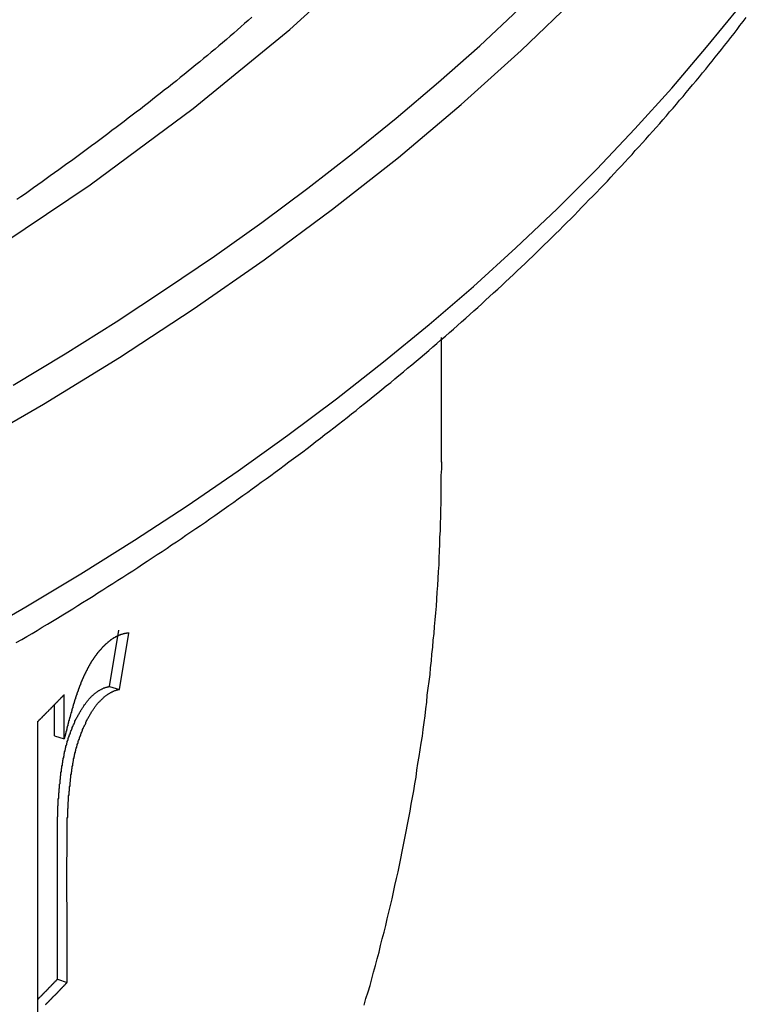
# Paper-space layout 'Layout1' of a CAD drawing. Extents: x -201 to 291, y 10 to 347.
# Tile 82 of 90: x 232.74 to 235.45, y 129.14 to 132.81. Entities that reach past the tile are written whole.
import ezdxf

# ---------------------------------------------------------------- set-up
doc = ezdxf.new("R2010")
doc.units = 0
doc.layers.add('DEFAULT', color=7, linetype='CONTINUOUS')
doc.layers.add('FTP-20T-40T', color=7, linetype='CONTINUOUS')

# ---------------------------------------------------------------- blocks, each defined once
blk = doc.blocks.new('SE6')
at = {"layer": 'FTP-20T-40T', "color": 7, "linetype": 'CONTINUOUS'}
for p, q in [((259.1806, 78.6755), (259.1806, 78.9514)), ((258.4442, 78.1782), (258.4652, 78.3029)), ((258.4665, 78.1717), (258.4876, 78.2965)), ((258.4442, 78.1782), (258.4665, 78.1717)), ((258.3443, 78.0619), (258.3443, 78.16)), ((258.3224, 78.0689), (258.3224, 78.1375)), ((258.2853, 78.1001), (258.2853, 77.4552)), ((258.3224, 78.0689), (258.3443, 78.0619)), ((258.3291, 77.5291), (258.351, 77.5221))]:
    blk.add_line(p, q, dxfattribs=at)
for points in [[(252.184, 77.6993, 0), (252.556, 77.6941, 0), (252.927, 77.6993, 0), (253.297, 77.7151, 0), (253.665, 77.7413, 0), (254.031, 77.778, 0), (254.393, 77.8249, 0), (254.751, 77.8821, 0), (255.104, 77.9493, 0), (255.45, 78.0264, 0), (255.789, 78.1133, 0), (256.121, 78.2097, 0), (256.444, 78.3153, 0), (256.757, 78.43, 0), (257.061, 78.5534, 0), (257.354, 78.6852, 0), (257.635, 78.8252, 0), (257.904, 78.973, 0), (258.16, 79.1282, 0), (258.402, 79.2905, 0), (258.63, 79.4595, 0), (258.844, 79.6347, 0), (259.043, 79.8158, 0)], [(255.897, 77.8234, 0), (256.12, 77.8848, 0), (256.339, 77.9501, 0), (256.554, 78.0193, 0), (256.766, 78.0923, 0), (256.973, 78.1691, 0), (257.176, 78.2495, 0), (257.375, 78.3334, 0), (257.57, 78.4209, 0), (257.759, 78.5118, 0), (257.944, 78.606, 0), (258.124, 78.7034, 0), (258.298, 78.804, 0), (258.467, 78.9076, 0), (258.63, 79.0142, 0), (258.787, 79.1237, 0), (258.939, 79.2359, 0), (259.085, 79.3507, 0), (259.224, 79.4681, 0), (259.357, 79.5879, 0), (259.483, 79.71, 0)], [(258.231, 78.8464, 0), (258.346, 78.9158, 0), (258.459, 78.9865, 0), (258.569, 79.0586, 0), (258.677, 79.132, 0), (258.782, 79.2067, 0), (258.884, 79.2826, 0), (258.983, 79.3597, 0), (259.08, 79.4381, 0), (259.174, 79.5175, 0), (259.265, 79.5981, 0), (259.352, 79.6798, 0)], [(258.135, 78.2831, 0), (258.259, 78.3546, 0), (258.381, 78.4278, 0), (258.5, 78.5025, 0), (258.617, 78.5787, 0), (258.73, 78.6563, 0), (258.84, 78.7354, 0), (258.948, 78.8158, 0), (259.052, 78.8976, 0), (259.153, 78.9807, 0), (259.251, 79.065, 0), (259.345, 79.1506, 0), (259.437, 79.2373, 0), (259.525, 79.3252, 0), (259.609, 79.4142, 0), (259.691, 79.5042, 0), (259.768, 79.5953, 0), (259.843, 79.6873, 0)], [(258.285, 78.1001, 0), (258.286, 78.1005, 0), (258.286, 78.101, 0), (258.287, 78.1015, 0), (258.287, 78.1019, 0), (258.288, 78.1024, 0), (258.288, 78.1029, 0), (258.289, 78.1033, 0), (258.289, 78.1038, 0), (258.289, 78.1043, 0), (258.29, 78.1047, 0), (258.29, 78.1052, 0), (258.291, 78.1057, 0), (258.291, 78.1061, 0), (258.292, 78.1066, 0), (258.292, 78.1071, 0), (258.293, 78.1075, 0), (258.293, 78.108, 0), (258.294, 78.1085, 0), (258.294, 78.1089, 0), (258.295, 78.1094, 0), (258.295, 78.1099, 0), (258.296, 78.1103, 0), (258.296, 78.1108, 0), (258.296, 78.1113, 0), (258.297, 78.1117, 0), (258.297, 78.1122, 0), (258.298, 78.1127, 0), (258.298, 78.1131, 0), (258.299, 78.1136, 0), (258.299, 78.1141, 0), (258.3, 78.1145, 0), (258.3, 78.115, 0), (258.301, 78.1155, 0), (258.301, 78.1159, 0), (258.302, 78.1164, 0), (258.302, 78.1169, 0), (258.303, 78.1173, 0), (258.303, 78.1178, 0), (258.303, 78.1183, 0), (258.304, 78.1187, 0), (258.304, 78.1192, 0), (258.305, 78.1197, 0), (258.305, 78.1201, 0), (258.306, 78.1206, 0), (258.306, 78.1211, 0), (258.307, 78.1215, 0), (258.307, 78.122, 0), (258.308, 78.1225, 0), (258.308, 78.1229, 0), (258.309, 78.1234, 0), (258.309, 78.1239, 0), (258.309, 78.1244, 0), (258.31, 78.1248, 0), (258.31, 78.1253, 0), (258.311, 78.1258, 0), (258.311, 78.1262, 0), (258.312, 78.1267, 0), (258.312, 78.1272, 0), (258.313, 78.1276, 0), (258.313, 78.1281, 0), (258.314, 78.1286, 0), (258.314, 78.129, 0), (258.315, 78.1295, 0), (258.315, 78.13, 0), (258.315, 78.1304, 0), (258.316, 78.1309, 0), (258.316, 78.1314, 0), (258.317, 78.1318, 0), (258.317, 78.1323, 0), (258.318, 78.1328, 0), (258.318, 78.1332, 0), (258.319, 78.1337, 0), (258.319, 78.1342, 0), (258.32, 78.1347, 0), (258.32, 78.1351, 0), (258.321, 78.1356, 0), (258.321, 78.1361, 0), (258.321, 78.1365, 0), (258.322, 78.137, 0), (258.322, 78.1375, 0), (258.323, 78.1379, 0), (258.323, 78.1384, 0), (258.324, 78.1389, 0), (258.324, 78.1393, 0), (258.325, 78.1398, 0), (258.325, 78.1403, 0), (258.326, 78.1408, 0), (258.326, 78.1412, 0), (258.326, 78.1417, 0), (258.327, 78.1422, 0), (258.327, 78.1426, 0), (258.328, 78.1431, 0), (258.328, 78.1436, 0), (258.329, 78.144, 0), (258.329, 78.1445, 0), (258.33, 78.145, 0), (258.33, 78.1454, 0), (258.331, 78.1459, 0), (258.331, 78.1464, 0), (258.332, 78.1469, 0), (258.332, 78.1473, 0), (258.332, 78.1478, 0), (258.333, 78.1483, 0), (258.333, 78.1487, 0), (258.334, 78.1492, 0), (258.334, 78.1497, 0), (258.335, 78.1501, 0), (258.335, 78.1506, 0), (258.336, 78.1511, 0), (258.336, 78.1516, 0), (258.337, 78.152, 0), (258.337, 78.1525, 0), (258.337, 78.153, 0), (258.338, 78.1534, 0), (258.338, 78.1539, 0), (258.339, 78.1544, 0), (258.339, 78.1548, 0), (258.34, 78.1553, 0), (258.34, 78.1558, 0), (258.341, 78.1563, 0), (258.341, 78.1567, 0), (258.342, 78.1572, 0), (258.342, 78.1577, 0), (258.342, 78.1581, 0), (258.343, 78.1586, 0), (258.343, 78.1591, 0), (258.344, 78.1596, 0), (258.344, 78.16, 0)], [(258.285, 77.4841, 0), (258.286, 77.4845, 0), (258.286, 77.4848, 0), (258.286, 77.4852, 0), (258.287, 77.4855, 0), (258.287, 77.4859, 0), (258.287, 77.4862, 0), (258.288, 77.4866, 0), (258.288, 77.4869, 0), (258.288, 77.4873, 0), (258.289, 77.4876, 0), (258.289, 77.488, 0), (258.289, 77.4883, 0), (258.29, 77.4887, 0), (258.29, 77.489, 0), (258.29, 77.4894, 0), (258.291, 77.4897, 0), (258.291, 77.4901, 0), (258.291, 77.4904, 0), (258.292, 77.4908, 0), (258.292, 77.4911, 0), (258.293, 77.4915, 0), (258.293, 77.4918, 0), (258.293, 77.4922, 0), (258.294, 77.4925, 0), (258.294, 77.4929, 0), (258.294, 77.4932, 0), (258.295, 77.4936, 0), (258.295, 77.4939, 0), (258.295, 77.4943, 0), (258.296, 77.4946, 0), (258.296, 77.495, 0), (258.296, 77.4953, 0), (258.297, 77.4957, 0), (258.297, 77.496, 0), (258.297, 77.4964, 0), (258.298, 77.4967, 0), (258.298, 77.4971, 0), (258.298, 77.4974, 0), (258.299, 77.4978, 0), (258.299, 77.4981, 0), (258.299, 77.4985, 0), (258.3, 77.4988, 0), (258.3, 77.4992, 0), (258.3, 77.4995, 0), (258.301, 77.4999, 0), (258.301, 77.5002, 0), (258.301, 77.5006, 0), (258.302, 77.5009, 0), (258.302, 77.5013, 0), (258.303, 77.5016, 0), (258.303, 77.502, 0), (258.303, 77.5023, 0), (258.304, 77.5027, 0), (258.304, 77.503, 0), (258.304, 77.5034, 0), (258.305, 77.5037, 0), (258.305, 77.5041, 0), (258.305, 77.5044, 0), (258.306, 77.5048, 0), (258.306, 77.5051, 0), (258.306, 77.5055, 0), (258.307, 77.5058, 0), (258.307, 77.5062, 0), (258.307, 77.5065, 0), (258.308, 77.5069, 0), (258.308, 77.5072, 0), (258.308, 77.5076, 0), (258.309, 77.508, 0), (258.309, 77.5083, 0), (258.309, 77.5087, 0), (258.31, 77.509, 0), (258.31, 77.5094, 0), (258.31, 77.5097, 0), (258.311, 77.5101, 0), (258.311, 77.5104, 0), (258.311, 77.5108, 0), (258.312, 77.5111, 0), (258.312, 77.5115, 0), (258.312, 77.5118, 0), (258.313, 77.5122, 0), (258.313, 77.5125, 0), (258.313, 77.5129, 0), (258.314, 77.5132, 0), (258.314, 77.5136, 0), (258.314, 77.5139, 0), (258.315, 77.5143, 0), (258.315, 77.5146, 0), (258.316, 77.515, 0), (258.316, 77.5153, 0), (258.316, 77.5157, 0), (258.317, 77.516, 0), (258.317, 77.5164, 0), (258.317, 77.5167, 0), (258.318, 77.5171, 0), (258.318, 77.5174, 0), (258.318, 77.5178, 0), (258.319, 77.5182, 0), (258.319, 77.5185, 0), (258.319, 77.5189, 0), (258.32, 77.5192, 0), (258.32, 77.5196, 0), (258.32, 77.5199, 0), (258.321, 77.5203, 0), (258.321, 77.5206, 0), (258.321, 77.521, 0), (258.322, 77.5213, 0), (258.322, 77.5217, 0), (258.322, 77.522, 0), (258.323, 77.5224, 0), (258.323, 77.5227, 0), (258.323, 77.5231, 0), (258.324, 77.5234, 0), (258.324, 77.5238, 0), (258.324, 77.5241, 0), (258.325, 77.5245, 0), (258.325, 77.5248, 0), (258.325, 77.5252, 0), (258.326, 77.5256, 0), (258.326, 77.5259, 0), (258.326, 77.5263, 0), (258.327, 77.5266, 0), (258.327, 77.527, 0), (258.327, 77.5273, 0), (258.328, 77.5277, 0), (258.328, 77.528, 0), (258.328, 77.5284, 0), (258.329, 77.5287, 0), (258.329, 77.5291, 0)], [(258.303, 77.4734, 0), (258.304, 77.4739, 0), (258.304, 77.4744, 0), (258.305, 77.475, 0), (258.306, 77.4755, 0), (258.306, 77.476, 0), (258.307, 77.4765, 0), (258.307, 77.4771, 0), (258.308, 77.4776, 0), (258.308, 77.4781, 0), (258.309, 77.4786, 0), (258.309, 77.4791, 0), (258.31, 77.4797, 0), (258.31, 77.4802, 0), (258.311, 77.4807, 0), (258.311, 77.4812, 0), (258.312, 77.4817, 0), (258.312, 77.4823, 0), (258.313, 77.4828, 0), (258.313, 77.4833, 0), (258.314, 77.4838, 0), (258.314, 77.4844, 0), (258.315, 77.4849, 0), (258.315, 77.4854, 0), (258.316, 77.4859, 0), (258.316, 77.4864, 0), (258.317, 77.487, 0), (258.317, 77.4875, 0), (258.318, 77.488, 0), (258.318, 77.4885, 0), (258.319, 77.4891, 0), (258.319, 77.4896, 0), (258.32, 77.4901, 0), (258.32, 77.4906, 0), (258.321, 77.4912, 0), (258.321, 77.4917, 0), (258.322, 77.4922, 0), (258.322, 77.4927, 0), (258.323, 77.4932, 0), (258.324, 77.4938, 0), (258.324, 77.4943, 0), (258.325, 77.4948, 0), (258.325, 77.4953, 0), (258.326, 77.4959, 0), (258.326, 77.4964, 0), (258.327, 77.4969, 0), (258.327, 77.4974, 0), (258.328, 77.498, 0), (258.328, 77.4985, 0), (258.329, 77.499, 0), (258.329, 77.4995, 0), (258.33, 77.5, 0), (258.33, 77.5006, 0), (258.331, 77.5011, 0), (258.331, 77.5016, 0), (258.332, 77.5021, 0), (258.332, 77.5027, 0), (258.333, 77.5032, 0), (258.333, 77.5037, 0), (258.334, 77.5042, 0), (258.334, 77.5048, 0), (258.335, 77.5053, 0), (258.335, 77.5058, 0), (258.336, 77.5063, 0), (258.336, 77.5069, 0), (258.337, 77.5074, 0), (258.337, 77.5079, 0), (258.338, 77.5084, 0), (258.338, 77.509, 0), (258.339, 77.5095, 0), (258.339, 77.51, 0), (258.34, 77.5105, 0), (258.34, 77.5111, 0), (258.341, 77.5116, 0), (258.341, 77.5121, 0), (258.342, 77.5126, 0), (258.342, 77.5132, 0), (258.343, 77.5137, 0), (258.343, 77.5142, 0), (258.344, 77.5147, 0), (258.344, 77.5153, 0), (258.345, 77.5158, 0), (258.345, 77.5163, 0), (258.346, 77.5168, 0), (258.346, 77.5174, 0), (258.347, 77.5179, 0), (258.347, 77.5184, 0), (258.348, 77.5189, 0), (258.348, 77.5195, 0), (258.349, 77.52, 0), (258.349, 77.5205, 0), (258.35, 77.521, 0), (258.35, 77.5216, 0), (258.351, 77.5221, 0)]]:
    blk.add_polyline3d(points, dxfattribs=at)
at = {"layer": 'FTP-20T-40T', "color": 7}
for points in [[(258.238, 78.2752, 0), (258.25, 78.2819, 0), (258.261, 78.2887, 0), (258.273, 78.2955, 0), (258.284, 78.3024, 0), (258.295, 78.3092, 0), (258.307, 78.3161, 0), (258.318, 78.3229, 0), (258.329, 78.3298, 0), (258.341, 78.3367, 0), (258.352, 78.3436, 0), (258.363, 78.3505, 0), (258.374, 78.3575, 0), (258.385, 78.3644, 0), (258.397, 78.3714, 0), (258.408, 78.3784, 0), (258.419, 78.3854, 0), (258.43, 78.3924, 0), (258.441, 78.3994, 0), (258.452, 78.4064, 0), (258.463, 78.4135, 0), (258.474, 78.4205, 0), (258.485, 78.4276, 0), (258.496, 78.4347, 0), (258.507, 78.4418, 0), (258.518, 78.4489, 0), (258.528, 78.456, 0), (258.539, 78.4631, 0), (258.55, 78.4703, 0), (258.561, 78.4775, 0), (258.572, 78.4846, 0), (258.582, 78.4918, 0), (258.593, 78.499, 0), (258.604, 78.5063, 0), (258.614, 78.5135, 0), (258.625, 78.5207, 0), (258.636, 78.528, 0), (258.646, 78.5353, 0), (258.657, 78.5425, 0), (258.667, 78.5498, 0), (258.678, 78.5572, 0), (258.688, 78.5645, 0), (258.699, 78.5718, 0), (258.709, 78.5792, 0), (258.72, 78.5865, 0), (258.73, 78.5939, 0), (258.74, 78.6013, 0), (258.751, 78.6087, 0), (258.761, 78.6161, 0), (258.771, 78.6235, 0), (258.781, 78.631, 0), (258.792, 78.6384, 0), (258.802, 78.6459, 0), (258.812, 78.6534, 0), (258.822, 78.6608, 0), (258.832, 78.6683, 0), (258.842, 78.6759, 0), (258.852, 78.6834, 0), (258.863, 78.6909, 0), (258.873, 78.6985, 0), (258.883, 78.706, 0), (258.893, 78.7136, 0), (258.902, 78.7212, 0), (258.912, 78.7288, 0), (258.922, 78.7364, 0), (258.932, 78.744, 0), (258.942, 78.7517, 0), (258.952, 78.7593, 0), (258.962, 78.767, 0), (258.971, 78.7747, 0), (258.981, 78.7824, 0), (258.991, 78.7901, 0), (259, 78.7978, 0), (259.01, 78.8055, 0), (259.02, 78.8132, 0), (259.029, 78.821, 0), (259.039, 78.8287, 0), (259.048, 78.8365, 0), (259.058, 78.8443, 0), (259.068, 78.8521, 0), (259.077, 78.8599, 0), (259.086, 78.8677, 0), (259.096, 78.8756, 0), (259.105, 78.8834, 0), (259.115, 78.8913, 0), (259.124, 78.8991, 0), (259.133, 78.907, 0), (259.143, 78.9149, 0), (259.152, 78.9228, 0), (259.161, 78.9307, 0), (259.17, 78.9386, 0), (259.179, 78.9466, 0), (259.189, 78.9545, 0), (259.198, 78.9625, 0), (259.207, 78.9705, 0), (259.216, 78.9784, 0), (259.225, 78.9864, 0), (259.234, 78.9944, 0), (259.243, 79.0025, 0), (259.252, 79.0105, 0), (259.261, 79.0185, 0), (259.27, 79.0266, 0), (259.278, 79.0346, 0), (259.287, 79.0427, 0), (259.296, 79.0508, 0), (259.305, 79.0589, 0), (259.314, 79.067, 0), (259.322, 79.0751, 0), (259.331, 79.0833, 0), (259.34, 79.0914, 0), (259.348, 79.0996, 0), (259.357, 79.1077, 0), (259.366, 79.1159, 0), (259.374, 79.1241, 0), (259.383, 79.1323, 0), (259.391, 79.1405, 0), (259.4, 79.1487, 0), (259.408, 79.1569, 0), (259.417, 79.1652, 0), (259.425, 79.1734, 0), (259.433, 79.1817, 0), (259.442, 79.19, 0), (259.45, 79.1983, 0), (259.458, 79.2066, 0), (259.467, 79.2149, 0), (259.475, 79.2232, 0), (259.483, 79.2315, 0), (259.491, 79.2399, 0), (259.499, 79.2482, 0), (259.507, 79.2566, 0), (259.516, 79.2649, 0), (259.524, 79.2733, 0), (259.532, 79.2817, 0), (259.54, 79.2901, 0), (259.548, 79.2985, 0), (259.556, 79.3069, 0), (259.563, 79.3154, 0), (259.571, 79.3238, 0), (259.579, 79.3323, 0), (259.587, 79.3407, 0), (259.595, 79.3492, 0), (259.603, 79.3577, 0), (259.61, 79.3662, 0), (259.618, 79.3747, 0), (259.626, 79.3832, 0), (259.633, 79.3917, 0), (259.641, 79.4003, 0), (259.649, 79.4088, 0), (259.656, 79.4174, 0), (259.664, 79.4259, 0), (259.671, 79.4345, 0), (259.679, 79.4431, 0), (259.686, 79.4517, 0), (259.694, 79.4603, 0), (259.701, 79.4689, 0), (259.708, 79.4775, 0), (259.716, 79.4861, 0), (259.723, 79.4948, 0), (259.73, 79.5034, 0), (259.737, 79.5121, 0), (259.745, 79.5208, 0), (259.752, 79.5294, 0), (259.759, 79.5381, 0), (259.766, 79.5468, 0), (259.773, 79.5555, 0), (259.78, 79.5643, 0), (259.787, 79.573, 0), (259.794, 79.5817, 0), (259.801, 79.5905, 0), (259.808, 79.5992, 0), (259.815, 79.608, 0), (259.822, 79.6168, 0), (259.829, 79.6255, 0), (259.836, 79.6343, 0), (259.842, 79.6431, 0), (259.849, 79.652, 0), (259.856, 79.6608, 0)], [(258.76, 79.6618, 0), (258.752, 79.6547, 0), (258.744, 79.6476, 0), (258.736, 79.6406, 0), (258.728, 79.6335, 0), (258.72, 79.6265, 0), (258.712, 79.6194, 0), (258.704, 79.6123, 0), (258.695, 79.6053, 0), (258.687, 79.5982, 0), (258.679, 79.5912, 0), (258.67, 79.5841, 0), (258.662, 79.577, 0), (258.653, 79.57, 0), (258.645, 79.5629, 0), (258.636, 79.5559, 0), (258.627, 79.5489, 0), (258.619, 79.5418, 0), (258.61, 79.5348, 0), (258.601, 79.5278, 0), (258.593, 79.5208, 0), (258.584, 79.5138, 0), (258.575, 79.5068, 0), (258.566, 79.4998, 0), (258.557, 79.4929, 0), (258.548, 79.4859, 0), (258.54, 79.479, 0), (258.531, 79.472, 0), (258.522, 79.4651, 0), (258.513, 79.4582, 0), (258.504, 79.4513, 0), (258.495, 79.4445, 0), (258.486, 79.4376, 0), (258.477, 79.4308, 0), (258.468, 79.4239, 0), (258.459, 79.4171, 0), (258.45, 79.4103, 0), (258.441, 79.4035, 0), (258.432, 79.3968, 0), (258.423, 79.39, 0), (258.414, 79.3833, 0), (258.405, 79.3765, 0), (258.396, 79.3698, 0), (258.387, 79.3631, 0), (258.378, 79.3564, 0), (258.369, 79.3497, 0), (258.36, 79.343, 0), (258.35, 79.3364, 0), (258.341, 79.3297, 0), (258.332, 79.3231, 0), (258.323, 79.3165, 0), (258.313, 79.3099, 0), (258.304, 79.3033, 0), (258.295, 79.2967, 0), (258.286, 79.2901, 0), (258.276, 79.2835, 0), (258.267, 79.277, 0), (258.258, 79.2704, 0), (258.248, 79.2639, 0), (258.239, 79.2574, 0)], [(259.009, 77.4714, 0), (259.013, 77.4861, 0), (259.018, 77.5008, 0), (259.022, 77.5155, 0), (259.026, 77.5302, 0), (259.03, 77.5449, 0), (259.034, 77.5596, 0), (259.038, 77.5743, 0), (259.042, 77.5891, 0), (259.045, 77.6038, 0), (259.049, 77.6186, 0), (259.053, 77.6334, 0), (259.057, 77.6482, 0), (259.06, 77.663, 0), (259.064, 77.6778, 0), (259.067, 77.6926, 0), (259.071, 77.7075, 0), (259.074, 77.7223, 0), (259.077, 77.7372, 0), (259.081, 77.7521, 0), (259.084, 77.767, 0), (259.087, 77.782, 0), (259.09, 77.7969, 0), (259.093, 77.8119, 0), (259.096, 77.8268, 0), (259.099, 77.8418, 0), (259.102, 77.8568, 0), (259.105, 77.8718, 0), (259.108, 77.8868, 0), (259.111, 77.9019, 0), (259.113, 77.9169, 0), (259.116, 77.9319, 0), (259.119, 77.947, 0), (259.121, 77.9621, 0), (259.124, 77.9772, 0), (259.126, 77.9923, 0), (259.128, 78.0074, 0), (259.131, 78.0225, 0), (259.133, 78.0376, 0), (259.135, 78.0527, 0), (259.138, 78.0678, 0), (259.14, 78.083, 0), (259.142, 78.0981, 0), (259.144, 78.1133, 0), (259.146, 78.1285, 0), (259.148, 78.1436, 0), (259.149, 78.1588, 0), (259.151, 78.174, 0), (259.153, 78.1892, 0), (259.155, 78.2043, 0), (259.156, 78.2195, 0), (259.158, 78.2347, 0), (259.159, 78.2499, 0), (259.161, 78.2652, 0), (259.162, 78.2804, 0), (259.164, 78.2956, 0), (259.165, 78.3108, 0), (259.166, 78.326, 0), (259.168, 78.3412, 0), (259.169, 78.3564, 0), (259.17, 78.3717, 0), (259.171, 78.3869, 0), (259.172, 78.4021, 0), (259.173, 78.4173, 0), (259.174, 78.4326, 0), (259.175, 78.4478, 0), (259.175, 78.463, 0), (259.176, 78.4782, 0), (259.177, 78.4934, 0), (259.177, 78.5087, 0), (259.178, 78.5239, 0), (259.178, 78.5391, 0), (259.179, 78.5543, 0), (259.179, 78.5695, 0), (259.18, 78.5847, 0), (259.18, 78.5999, 0), (259.18, 78.6151, 0), (259.18, 78.6303, 0), (259.18, 78.6455, 0), (259.181, 78.6606, 0), (259.181, 78.6758, 0)], [(258.488, 78.2965, 0), (258.487, 78.2965, 0), (258.487, 78.2964, 0), (258.487, 78.2964, 0), (258.486, 78.2964, 0), (258.486, 78.2963, 0), (258.486, 78.2963, 0), (258.485, 78.2963, 0), (258.485, 78.2962, 0), (258.485, 78.2962, 0), (258.484, 78.2962, 0), (258.484, 78.2961, 0), (258.484, 78.2961, 0), (258.483, 78.296, 0), (258.483, 78.296, 0), (258.483, 78.2959, 0), (258.482, 78.2959, 0), (258.482, 78.2958, 0), (258.482, 78.2958, 0), (258.481, 78.2957, 0), (258.481, 78.2957, 0), (258.481, 78.2956, 0), (258.48, 78.2956, 0), (258.48, 78.2955, 0), (258.48, 78.2954, 0), (258.479, 78.2954, 0), (258.479, 78.2953, 0), (258.479, 78.2952, 0), (258.478, 78.2952, 0), (258.478, 78.2951, 0), (258.478, 78.295, 0), (258.477, 78.295, 0), (258.477, 78.2949, 0), (258.477, 78.2948, 0), (258.476, 78.2947, 0), (258.476, 78.2946, 0), (258.476, 78.2946, 0), (258.475, 78.2945, 0), (258.475, 78.2944, 0), (258.475, 78.2943, 0), (258.474, 78.2942, 0), (258.474, 78.2941, 0), (258.474, 78.294, 0), (258.473, 78.2939, 0), (258.473, 78.2938, 0), (258.473, 78.2937, 0), (258.472, 78.2936, 0), (258.472, 78.2935, 0), (258.472, 78.2934, 0), (258.471, 78.2933, 0), (258.471, 78.2932, 0), (258.47, 78.2931, 0), (258.47, 78.293, 0), (258.47, 78.2929, 0), (258.469, 78.2927, 0), (258.469, 78.2926, 0), (258.469, 78.2925, 0), (258.468, 78.2924, 0), (258.468, 78.2922, 0), (258.468, 78.2921, 0), (258.467, 78.292, 0), (258.467, 78.2919, 0), (258.467, 78.2917, 0), (258.466, 78.2916, 0), (258.466, 78.2914, 0), (258.466, 78.2913, 0), (258.465, 78.2912, 0), (258.465, 78.291, 0), (258.465, 78.2909, 0), (258.464, 78.2907, 0), (258.464, 78.2906, 0), (258.463, 78.2904, 0), (258.463, 78.2902, 0), (258.463, 78.2901, 0), (258.462, 78.2899, 0), (258.462, 78.2897, 0), (258.462, 78.2896, 0), (258.461, 78.2894, 0), (258.461, 78.2892, 0), (258.461, 78.2891, 0), (258.46, 78.2889, 0), (258.46, 78.2887, 0), (258.46, 78.2885, 0), (258.459, 78.2883, 0), (258.459, 78.2882, 0), (258.458, 78.288, 0), (258.458, 78.2878, 0), (258.458, 78.2876, 0), (258.457, 78.2874, 0), (258.457, 78.2872, 0), (258.457, 78.287, 0), (258.456, 78.2868, 0), (258.456, 78.2866, 0), (258.456, 78.2864, 0), (258.455, 78.2861, 0), (258.455, 78.2859, 0), (258.454, 78.2857, 0), (258.454, 78.2855, 0), (258.454, 78.2853, 0), (258.453, 78.285, 0), (258.453, 78.2848, 0), (258.453, 78.2846, 0), (258.452, 78.2844, 0), (258.452, 78.2841, 0), (258.452, 78.2839, 0), (258.451, 78.2836, 0), (258.451, 78.2834, 0), (258.45, 78.2831, 0), (258.45, 78.2829, 0), (258.45, 78.2826, 0), (258.449, 78.2824, 0), (258.449, 78.2821, 0), (258.449, 78.2819, 0), (258.448, 78.2816, 0), (258.448, 78.2813, 0), (258.447, 78.2811, 0), (258.447, 78.2808, 0), (258.447, 78.2805, 0), (258.446, 78.2802, 0), (258.446, 78.28, 0), (258.446, 78.2797, 0), (258.445, 78.2794, 0), (258.445, 78.2791, 0), (258.444, 78.2788, 0), (258.444, 78.2785, 0), (258.444, 78.2782, 0), (258.443, 78.2779, 0), (258.443, 78.2776, 0), (258.443, 78.2773, 0), (258.442, 78.277, 0), (258.442, 78.2767, 0), (258.441, 78.2764, 0), (258.441, 78.276, 0), (258.441, 78.2757, 0), (258.44, 78.2754, 0), (258.44, 78.2751, 0), (258.44, 78.2747, 0), (258.439, 78.2744, 0), (258.439, 78.2741, 0), (258.438, 78.2737, 0), (258.438, 78.2734, 0), (258.438, 78.2731, 0), (258.437, 78.2727, 0), (258.437, 78.2724, 0), (258.436, 78.272, 0), (258.436, 78.2717, 0), (258.436, 78.2713, 0), (258.435, 78.2709, 0), (258.435, 78.2706, 0), (258.434, 78.2702, 0), (258.434, 78.2698, 0), (258.434, 78.2695, 0), (258.433, 78.2691, 0), (258.433, 78.2687, 0), (258.433, 78.2683, 0), (258.432, 78.2679, 0), (258.432, 78.2676, 0), (258.431, 78.2672, 0), (258.431, 78.2668, 0), (258.431, 78.2664, 0), (258.43, 78.266, 0), (258.43, 78.2656, 0), (258.429, 78.2652, 0), (258.429, 78.2648, 0), (258.429, 78.2643, 0), (258.428, 78.2639, 0), (258.428, 78.2635, 0), (258.427, 78.2631, 0), (258.427, 78.2627, 0), (258.427, 78.2622, 0), (258.426, 78.2618, 0), (258.426, 78.2614, 0), (258.426, 78.261, 0), (258.425, 78.2605, 0), (258.425, 78.2601, 0), (258.424, 78.2596, 0), (258.424, 78.2592, 0), (258.424, 78.2587, 0), (258.423, 78.2583, 0), (258.423, 78.2578, 0), (258.422, 78.2574, 0), (258.422, 78.2569, 0), (258.422, 78.2565, 0), (258.421, 78.256, 0), (258.421, 78.2555, 0), (258.42, 78.2551, 0), (258.42, 78.2546, 0), (258.42, 78.2541, 0), (258.419, 78.2536, 0), (258.419, 78.2532, 0), (258.418, 78.2527, 0), (258.418, 78.2522, 0), (258.418, 78.2517, 0), (258.417, 78.2512, 0), (258.417, 78.2507, 0), (258.417, 78.2502, 0), (258.416, 78.2497, 0), (258.416, 78.2492, 0), (258.415, 78.2487, 0), (258.415, 78.2482, 0), (258.415, 78.2476, 0), (258.414, 78.2471, 0), (258.414, 78.2466, 0), (258.413, 78.2461, 0), (258.413, 78.2455, 0), (258.413, 78.245, 0), (258.412, 78.2444, 0), (258.412, 78.2439, 0), (258.411, 78.2434, 0), (258.411, 78.2428, 0), (258.411, 78.2422, 0), (258.41, 78.2417, 0), (258.41, 78.2411, 0), (258.41, 78.2406, 0), (258.409, 78.24, 0), (258.409, 78.2394, 0), (258.408, 78.2388, 0), (258.408, 78.2382, 0), (258.408, 78.2377, 0), (258.407, 78.2371, 0), (258.407, 78.2365, 0), (258.406, 78.2359, 0), (258.406, 78.2353, 0), (258.406, 78.2346, 0), (258.405, 78.234, 0), (258.405, 78.2334, 0), (258.404, 78.2328, 0), (258.404, 78.2322, 0), (258.404, 78.2316, 0), (258.403, 78.2309, 0), (258.403, 78.2303, 0), (258.403, 78.2297, 0), (258.402, 78.229, 0), (258.402, 78.2284, 0), (258.401, 78.2278, 0), (258.401, 78.2271, 0), (258.401, 78.2265, 0), (258.4, 78.2258, 0), (258.4, 78.2252, 0), (258.4, 78.2245, 0), (258.399, 78.2239, 0), (258.399, 78.2232, 0), (258.398, 78.2225, 0), (258.398, 78.2219, 0), (258.398, 78.2212, 0), (258.397, 78.2205, 0), (258.397, 78.2199, 0), (258.397, 78.2192, 0), (258.396, 78.2185, 0), (258.396, 78.2179, 0), (258.396, 78.2172, 0), (258.395, 78.2165, 0), (258.395, 78.2158, 0), (258.395, 78.2151, 0), (258.394, 78.2144, 0), (258.394, 78.2137, 0), (258.393, 78.213, 0), (258.393, 78.2123, 0), (258.393, 78.2116, 0), (258.392, 78.2109, 0), (258.392, 78.2102, 0), (258.392, 78.2095, 0), (258.391, 78.2088, 0), (258.391, 78.2081, 0), (258.391, 78.2074, 0), (258.39, 78.2067, 0), (258.39, 78.206, 0), (258.39, 78.2053, 0), (258.389, 78.2045, 0), (258.389, 78.2038, 0), (258.389, 78.2031, 0), (258.388, 78.2023, 0), (258.388, 78.2016, 0), (258.388, 78.2009, 0), (258.387, 78.2001, 0), (258.387, 78.1994, 0), (258.387, 78.1987, 0), (258.386, 78.1979, 0), (258.386, 78.1972, 0), (258.386, 78.1964, 0), (258.385, 78.1957, 0), (258.385, 78.1949, 0), (258.385, 78.1942, 0), (258.384, 78.1934, 0), (258.384, 78.1927, 0), (258.384, 78.1919, 0), (258.383, 78.1911, 0), (258.383, 78.1904, 0), (258.383, 78.1896, 0), (258.382, 78.1889, 0), (258.382, 78.1881, 0), (258.382, 78.1873, 0), (258.381, 78.1866, 0), (258.381, 78.1858, 0), (258.381, 78.185, 0), (258.38, 78.1842, 0), (258.38, 78.1835, 0), (258.38, 78.1827, 0), (258.38, 78.1819, 0), (258.379, 78.1811, 0), (258.379, 78.1804, 0), (258.379, 78.1796, 0), (258.378, 78.1788, 0), (258.378, 78.178, 0), (258.378, 78.1772, 0), (258.377, 78.1764, 0), (258.377, 78.1757, 0), (258.377, 78.1749, 0), (258.377, 78.1741, 0), (258.376, 78.1733, 0), (258.376, 78.1725, 0), (258.376, 78.1717, 0), (258.375, 78.1709, 0), (258.375, 78.1701, 0), (258.375, 78.1693, 0), (258.375, 78.1686, 0), (258.374, 78.1678, 0), (258.374, 78.167, 0), (258.374, 78.1662, 0), (258.373, 78.1654, 0), (258.373, 78.1646, 0), (258.373, 78.1638, 0), (258.373, 78.163, 0), (258.372, 78.1622, 0), (258.372, 78.1614, 0), (258.372, 78.1606, 0), (258.372, 78.1598, 0), (258.371, 78.159, 0), (258.371, 78.1582, 0), (258.371, 78.1574, 0), (258.371, 78.1566, 0), (258.37, 78.1558, 0), (258.37, 78.155, 0), (258.37, 78.1542, 0), (258.369, 78.1534, 0), (258.369, 78.1526, 0), (258.369, 78.1518, 0), (258.369, 78.151, 0), (258.368, 78.1502, 0), (258.368, 78.1494, 0), (258.368, 78.1486, 0), (258.368, 78.1478, 0), (258.367, 78.147, 0), (258.367, 78.1462, 0), (258.367, 78.1454, 0), (258.367, 78.1446, 0), (258.366, 78.1438, 0), (258.366, 78.143, 0), (258.366, 78.1422, 0), (258.366, 78.1414, 0), (258.365, 78.1405, 0), (258.365, 78.1397, 0), (258.365, 78.1389, 0), (258.365, 78.1381, 0), (258.364, 78.1373, 0), (258.364, 78.1365, 0), (258.364, 78.1357, 0), (258.364, 78.1349, 0), (258.363, 78.1341, 0), (258.363, 78.1333, 0), (258.363, 78.1325, 0), (258.363, 78.1317, 0), (258.363, 78.1309, 0), (258.362, 78.1301, 0), (258.362, 78.1293, 0), (258.362, 78.1284, 0), (258.362, 78.1276, 0), (258.361, 78.1268, 0), (258.361, 78.126, 0), (258.361, 78.1252, 0), (258.361, 78.1244, 0), (258.36, 78.1236, 0), (258.36, 78.1228, 0), (258.36, 78.122, 0), (258.36, 78.1212, 0), (258.36, 78.1204, 0), (258.359, 78.1195, 0), (258.359, 78.1187, 0), (258.359, 78.1179, 0), (258.359, 78.1171, 0), (258.358, 78.1163, 0), (258.358, 78.1155, 0), (258.358, 78.1147, 0), (258.358, 78.1139, 0), (258.357, 78.1131, 0), (258.357, 78.1123, 0), (258.357, 78.1114, 0), (258.357, 78.1106, 0), (258.357, 78.1098, 0), (258.356, 78.109, 0), (258.356, 78.1082, 0), (258.356, 78.1074, 0), (258.356, 78.1066, 0), (258.355, 78.1058, 0), (258.355, 78.1049, 0), (258.355, 78.1041, 0), (258.355, 78.1033, 0), (258.355, 78.1025, 0), (258.354, 78.1017, 0), (258.354, 78.1009, 0), (258.354, 78.1001, 0), (258.354, 78.0993, 0), (258.354, 78.0984, 0), (258.353, 78.0976, 0), (258.353, 78.0968, 0), (258.353, 78.096, 0), (258.353, 78.0952, 0), (258.352, 78.0944, 0), (258.352, 78.0936, 0), (258.352, 78.0928, 0), (258.352, 78.0919, 0), (258.352, 78.0911, 0), (258.351, 78.0903, 0), (258.351, 78.0895, 0), (258.351, 78.0887, 0), (258.351, 78.0879, 0), (258.351, 78.0871, 0), (258.35, 78.0863, 0), (258.35, 78.0854, 0), (258.35, 78.0846, 0), (258.35, 78.0838, 0), (258.35, 78.083, 0), (258.349, 78.0822, 0), (258.349, 78.0814, 0), (258.349, 78.0806, 0), (258.349, 78.0798, 0), (258.349, 78.0789, 0), (258.348, 78.0781, 0), (258.348, 78.0773, 0), (258.348, 78.0765, 0), (258.348, 78.0757, 0), (258.348, 78.0749, 0), (258.347, 78.0741, 0), (258.347, 78.0733, 0), (258.347, 78.0724, 0), (258.347, 78.0716, 0), (258.346, 78.0708, 0), (258.346, 78.07, 0), (258.346, 78.0692, 0), (258.346, 78.0684, 0), (258.346, 78.0676, 0), (258.345, 78.0668, 0), (258.345, 78.066, 0), (258.345, 78.0651, 0), (258.345, 78.0643, 0), (258.345, 78.0635, 0), (258.344, 78.0627, 0), (258.344, 78.0619, 0)], [(258.329, 77.5291, 0), (258.329, 77.5309, 0), (258.329, 77.5327, 0), (258.329, 77.5345, 0), (258.329, 77.5363, 0), (258.329, 77.5381, 0), (258.329, 77.5399, 0), (258.329, 77.5417, 0), (258.329, 77.5435, 0), (258.329, 77.5453, 0), (258.329, 77.5471, 0), (258.329, 77.549, 0), (258.329, 77.5508, 0), (258.329, 77.5526, 0), (258.329, 77.5544, 0), (258.329, 77.5562, 0), (258.329, 77.558, 0), (258.329, 77.5598, 0), (258.329, 77.5616, 0), (258.329, 77.5634, 0), (258.329, 77.5652, 0), (258.329, 77.567, 0), (258.329, 77.5688, 0), (258.329, 77.5706, 0), (258.329, 77.5724, 0), (258.329, 77.5742, 0), (258.329, 77.576, 0), (258.329, 77.5778, 0), (258.329, 77.5796, 0), (258.329, 77.5814, 0), (258.329, 77.5832, 0), (258.329, 77.585, 0), (258.329, 77.5868, 0), (258.329, 77.5886, 0), (258.329, 77.5904, 0), (258.329, 77.5922, 0), (258.329, 77.594, 0), (258.329, 77.5958, 0), (258.329, 77.5976, 0), (258.329, 77.5994, 0), (258.329, 77.6012, 0), (258.329, 77.603, 0), (258.329, 77.6048, 0), (258.329, 77.6066, 0), (258.329, 77.6084, 0), (258.329, 77.6102, 0), (258.329, 77.612, 0), (258.329, 77.6138, 0), (258.329, 77.6156, 0), (258.329, 77.6174, 0), (258.329, 77.6192, 0), (258.329, 77.621, 0), (258.329, 77.6228, 0), (258.329, 77.6246, 0), (258.329, 77.6264, 0), (258.329, 77.6282, 0), (258.329, 77.63, 0), (258.329, 77.6318, 0), (258.329, 77.6336, 0), (258.329, 77.6354, 0), (258.329, 77.6372, 0), (258.329, 77.639, 0), (258.329, 77.6408, 0), (258.329, 77.6426, 0), (258.329, 77.6444, 0), (258.329, 77.6462, 0), (258.329, 77.648, 0), (258.329, 77.6498, 0), (258.329, 77.6516, 0), (258.329, 77.6534, 0), (258.329, 77.6552, 0), (258.329, 77.657, 0), (258.329, 77.6588, 0), (258.329, 77.6606, 0), (258.329, 77.6624, 0), (258.329, 77.6642, 0), (258.329, 77.666, 0), (258.329, 77.6678, 0), (258.329, 77.6696, 0), (258.329, 77.6714, 0), (258.329, 77.6732, 0), (258.329, 77.675, 0), (258.329, 77.6768, 0), (258.329, 77.6786, 0), (258.329, 77.6804, 0), (258.329, 77.6821, 0), (258.329, 77.6839, 0), (258.329, 77.6857, 0), (258.329, 77.6875, 0), (258.329, 77.6893, 0), (258.329, 77.6911, 0), (258.329, 77.6929, 0), (258.329, 77.6947, 0), (258.329, 77.6965, 0), (258.329, 77.6983, 0), (258.329, 77.7001, 0), (258.329, 77.7019, 0), (258.329, 77.7037, 0), (258.329, 77.7055, 0), (258.329, 77.7073, 0), (258.329, 77.7091, 0), (258.329, 77.7109, 0), (258.329, 77.7127, 0), (258.329, 77.7145, 0), (258.329, 77.7163, 0), (258.329, 77.7181, 0), (258.329, 77.7199, 0), (258.329, 77.7217, 0), (258.329, 77.7235, 0), (258.329, 77.7253, 0), (258.329, 77.7271, 0), (258.329, 77.7289, 0), (258.329, 77.7307, 0), (258.329, 77.7326, 0), (258.329, 77.7344, 0), (258.329, 77.7362, 0), (258.329, 77.738, 0), (258.329, 77.7398, 0), (258.329, 77.7416, 0), (258.329, 77.7434, 0), (258.329, 77.7452, 0), (258.329, 77.747, 0), (258.329, 77.7488, 0), (258.329, 77.7506, 0), (258.329, 77.7524, 0), (258.329, 77.7542, 0), (258.329, 77.756, 0), (258.329, 77.7578, 0), (258.329, 77.7596, 0), (258.329, 77.7614, 0), (258.329, 77.7632, 0), (258.329, 77.765, 0), (258.329, 77.7668, 0), (258.329, 77.7686, 0), (258.329, 77.7704, 0), (258.329, 77.7722, 0), (258.329, 77.7741, 0), (258.329, 77.7759, 0), (258.329, 77.7777, 0), (258.329, 77.7795, 0), (258.329, 77.7813, 0), (258.329, 77.7831, 0), (258.329, 77.7849, 0), (258.329, 77.7867, 0), (258.329, 77.7885, 0), (258.329, 77.7903, 0), (258.329, 77.7921, 0), (258.329, 77.794, 0), (258.329, 77.7958, 0), (258.329, 77.7976, 0), (258.329, 77.7994, 0), (258.329, 77.8012, 0), (258.329, 77.803, 0), (258.329, 77.8048, 0), (258.329, 77.8066, 0), (258.329, 77.8085, 0), (258.329, 77.8103, 0), (258.329, 77.8121, 0), (258.329, 77.8139, 0), (258.329, 77.8157, 0), (258.329, 77.8175, 0), (258.329, 77.8193, 0), (258.329, 77.8212, 0), (258.329, 77.823, 0), (258.329, 77.8248, 0), (258.329, 77.8266, 0), (258.329, 77.8284, 0), (258.329, 77.8302, 0), (258.329, 77.8321, 0), (258.329, 77.8339, 0), (258.329, 77.8357, 0), (258.329, 77.8375, 0), (258.329, 77.8393, 0), (258.329, 77.8412, 0), (258.329, 77.843, 0), (258.329, 77.8448, 0), (258.329, 77.8466, 0), (258.329, 77.8484, 0), (258.329, 77.8503, 0), (258.329, 77.8521, 0), (258.329, 77.8539, 0), (258.329, 77.8557, 0), (258.329, 77.8576, 0), (258.329, 77.8594, 0), (258.329, 77.8612, 0), (258.329, 77.863, 0), (258.329, 77.8649, 0), (258.329, 77.8667, 0), (258.329, 77.8685, 0), (258.329, 77.8703, 0), (258.329, 77.8722, 0), (258.329, 77.874, 0), (258.329, 77.8758, 0), (258.329, 77.8777, 0), (258.329, 77.8795, 0), (258.329, 77.8813, 0), (258.329, 77.8832, 0), (258.329, 77.885, 0), (258.329, 77.8869, 0), (258.329, 77.8887, 0), (258.33, 77.8906, 0), (258.33, 77.8924, 0), (258.33, 77.8943, 0), (258.33, 77.8961, 0), (258.33, 77.898, 0), (258.33, 77.8999, 0), (258.33, 77.9017, 0), (258.33, 77.9036, 0), (258.33, 77.9055, 0), (258.33, 77.9074, 0), (258.33, 77.9093, 0), (258.33, 77.9111, 0), (258.33, 77.913, 0), (258.331, 77.9149, 0), (258.331, 77.9168, 0), (258.331, 77.9187, 0), (258.331, 77.9206, 0), (258.331, 77.9225, 0), (258.331, 77.9244, 0), (258.331, 77.9263, 0), (258.331, 77.9282, 0), (258.332, 77.9302, 0), (258.332, 77.9321, 0), (258.332, 77.934, 0), (258.332, 77.9359, 0), (258.332, 77.9379, 0), (258.332, 77.9398, 0), (258.332, 77.9417, 0), (258.333, 77.9437, 0), (258.333, 77.9456, 0), (258.333, 77.9476, 0), (258.333, 77.9495, 0), (258.333, 77.9515, 0), (258.334, 77.9534, 0), (258.334, 77.9554, 0), (258.334, 77.9574, 0), (258.334, 77.9593, 0), (258.334, 77.9613, 0), (258.335, 77.9633, 0), (258.335, 77.9652, 0), (258.335, 77.9672, 0), (258.335, 77.9692, 0), (258.335, 77.9712, 0), (258.336, 77.9732, 0), (258.336, 77.9752, 0), (258.336, 77.9772, 0), (258.336, 77.9792, 0), (258.337, 77.9813, 0), (258.337, 77.9833, 0), (258.337, 77.9853, 0), (258.337, 77.9874, 0), (258.338, 77.9894, 0), (258.338, 77.9915, 0), (258.338, 77.9935, 0), (258.338, 77.9956, 0), (258.339, 77.9976, 0), (258.339, 77.9997, 0), (258.339, 78.0017, 0), (258.34, 78.0038, 0), (258.34, 78.0059, 0), (258.34, 78.008, 0), (258.341, 78.0101, 0), (258.341, 78.0121, 0), (258.341, 78.0142, 0), (258.342, 78.0163, 0), (258.342, 78.0184, 0), (258.343, 78.0205, 0), (258.343, 78.0226, 0), (258.344, 78.0247, 0), (258.344, 78.0268, 0), (258.344, 78.0289, 0), (258.345, 78.031, 0), (258.345, 78.0331, 0), (258.346, 78.0352, 0), (258.346, 78.0373, 0), (258.347, 78.0394, 0), (258.347, 78.0415, 0), (258.348, 78.0436, 0), (258.348, 78.0457, 0), (258.349, 78.0478, 0), (258.35, 78.05, 0), (258.35, 78.0521, 0), (258.351, 78.0542, 0), (258.351, 78.0563, 0), (258.352, 78.0584, 0), (258.353, 78.0605, 0), (258.353, 78.0626, 0), (258.354, 78.0647, 0), (258.355, 78.0668, 0), (258.355, 78.0689, 0), (258.356, 78.071, 0), (258.357, 78.0731, 0), (258.358, 78.0752, 0), (258.358, 78.0772, 0), (258.359, 78.0793, 0), (258.36, 78.0813, 0), (258.361, 78.0834, 0), (258.362, 78.0854, 0), (258.362, 78.0874, 0), (258.363, 78.0894, 0), (258.364, 78.0914, 0), (258.365, 78.0934, 0), (258.366, 78.0954, 0), (258.367, 78.0973, 0), (258.368, 78.0993, 0), (258.368, 78.1012, 0), (258.369, 78.1031, 0), (258.37, 78.105, 0), (258.371, 78.1069, 0), (258.372, 78.1087, 0), (258.373, 78.1106, 0), (258.374, 78.1124, 0), (258.375, 78.1142, 0), (258.376, 78.116, 0), (258.377, 78.1177, 0), (258.378, 78.1195, 0), (258.379, 78.1212, 0), (258.38, 78.1229, 0), (258.381, 78.1245, 0), (258.382, 78.1262, 0), (258.383, 78.1278, 0), (258.384, 78.1294, 0), (258.385, 78.131, 0), (258.386, 78.1325, 0), (258.387, 78.134, 0), (258.388, 78.1355, 0), (258.389, 78.137, 0), (258.39, 78.1384, 0), (258.391, 78.1398, 0), (258.392, 78.1412, 0), (258.393, 78.1426, 0), (258.394, 78.1439, 0), (258.395, 78.1451, 0), (258.396, 78.1464, 0), (258.397, 78.1476, 0), (258.398, 78.1488, 0), (258.399, 78.1499, 0), (258.4, 78.1511, 0), (258.401, 78.1522, 0), (258.402, 78.1532, 0), (258.403, 78.1543, 0), (258.404, 78.1553, 0), (258.405, 78.1563, 0), (258.406, 78.1572, 0), (258.407, 78.1582, 0), (258.408, 78.1591, 0), (258.409, 78.16, 0), (258.41, 78.1608, 0), (258.411, 78.1617, 0), (258.412, 78.1625, 0), (258.413, 78.1633, 0), (258.414, 78.164, 0), (258.415, 78.1648, 0), (258.416, 78.1655, 0), (258.417, 78.1662, 0), (258.418, 78.1669, 0), (258.419, 78.1676, 0), (258.42, 78.1682, 0), (258.421, 78.1688, 0), (258.422, 78.1694, 0), (258.423, 78.17, 0), (258.424, 78.1705, 0), (258.425, 78.1711, 0), (258.426, 78.1716, 0), (258.427, 78.1721, 0), (258.428, 78.1725, 0), (258.429, 78.173, 0), (258.429, 78.1734, 0), (258.43, 78.1739, 0), (258.431, 78.1743, 0), (258.432, 78.1747, 0), (258.433, 78.175, 0), (258.434, 78.1754, 0), (258.435, 78.1757, 0), (258.436, 78.176, 0), (258.437, 78.1763, 0), (258.438, 78.1766, 0), (258.439, 78.1769, 0), (258.44, 78.1772, 0), (258.441, 78.1774, 0), (258.442, 78.1776, 0), (258.442, 78.1779, 0), (258.443, 78.1781, 0), (258.444, 78.1782, 0)], [(258.351, 77.5221, 0), (258.351, 77.5239, 0), (258.351, 77.5257, 0), (258.351, 77.5275, 0), (258.351, 77.5293, 0), (258.351, 77.5311, 0), (258.351, 77.5328, 0), (258.351, 77.5346, 0), (258.351, 77.5364, 0), (258.351, 77.5382, 0), (258.351, 77.54, 0), (258.351, 77.5418, 0), (258.351, 77.5436, 0), (258.351, 77.5454, 0), (258.351, 77.5472, 0), (258.351, 77.549, 0), (258.351, 77.5508, 0), (258.351, 77.5526, 0), (258.351, 77.5543, 0), (258.351, 77.5561, 0), (258.351, 77.5579, 0), (258.351, 77.5597, 0), (258.351, 77.5615, 0), (258.351, 77.5633, 0), (258.351, 77.5651, 0), (258.351, 77.5669, 0), (258.351, 77.5687, 0), (258.351, 77.5705, 0), (258.351, 77.5722, 0), (258.351, 77.574, 0), (258.351, 77.5758, 0), (258.351, 77.5776, 0), (258.351, 77.5794, 0), (258.351, 77.5812, 0), (258.351, 77.583, 0), (258.351, 77.5848, 0), (258.351, 77.5865, 0), (258.351, 77.5883, 0), (258.351, 77.5901, 0), (258.351, 77.5919, 0), (258.351, 77.5937, 0), (258.351, 77.5955, 0), (258.351, 77.5973, 0), (258.351, 77.5991, 0), (258.351, 77.6008, 0), (258.351, 77.6026, 0), (258.351, 77.6044, 0), (258.351, 77.6062, 0), (258.351, 77.608, 0), (258.351, 77.6098, 0), (258.351, 77.6116, 0), (258.351, 77.6133, 0), (258.351, 77.6151, 0), (258.351, 77.6169, 0), (258.351, 77.6187, 0), (258.351, 77.6205, 0), (258.351, 77.6223, 0), (258.351, 77.6241, 0), (258.351, 77.6258, 0), (258.351, 77.6276, 0), (258.351, 77.6294, 0), (258.351, 77.6312, 0), (258.351, 77.633, 0), (258.351, 77.6348, 0), (258.351, 77.6365, 0), (258.351, 77.6383, 0), (258.351, 77.6401, 0), (258.351, 77.6419, 0), (258.351, 77.6437, 0), (258.351, 77.6455, 0), (258.351, 77.6473, 0), (258.351, 77.649, 0), (258.351, 77.6508, 0), (258.351, 77.6526, 0), (258.351, 77.6544, 0), (258.351, 77.6562, 0), (258.351, 77.658, 0), (258.351, 77.6598, 0), (258.351, 77.6615, 0), (258.351, 77.6633, 0), (258.351, 77.6651, 0), (258.351, 77.6669, 0), (258.351, 77.6687, 0), (258.351, 77.6705, 0), (258.351, 77.6723, 0), (258.351, 77.674, 0), (258.351, 77.6758, 0), (258.351, 77.6776, 0), (258.351, 77.6794, 0), (258.351, 77.6812, 0), (258.351, 77.683, 0), (258.351, 77.6848, 0), (258.351, 77.6865, 0), (258.351, 77.6883, 0), (258.351, 77.6901, 0), (258.351, 77.6919, 0), (258.351, 77.6937, 0), (258.351, 77.6955, 0), (258.351, 77.6973, 0), (258.351, 77.699, 0), (258.35, 77.7008, 0), (258.35, 77.7026, 0), (258.35, 77.7044, 0), (258.35, 77.7062, 0), (258.35, 77.708, 0), (258.35, 77.7098, 0), (258.35, 77.7116, 0), (258.35, 77.7133, 0), (258.35, 77.7151, 0), (258.35, 77.7169, 0), (258.35, 77.7187, 0), (258.35, 77.7205, 0), (258.35, 77.7223, 0), (258.35, 77.7241, 0), (258.35, 77.7259, 0), (258.35, 77.7276, 0), (258.35, 77.7294, 0), (258.35, 77.7312, 0), (258.35, 77.733, 0), (258.35, 77.7348, 0), (258.35, 77.7366, 0), (258.35, 77.7384, 0), (258.35, 77.7402, 0), (258.35, 77.742, 0), (258.35, 77.7438, 0), (258.35, 77.7455, 0), (258.35, 77.7473, 0), (258.35, 77.7491, 0), (258.35, 77.7509, 0), (258.35, 77.7527, 0), (258.35, 77.7545, 0), (258.35, 77.7563, 0), (258.35, 77.7581, 0), (258.35, 77.7599, 0), (258.35, 77.7617, 0), (258.35, 77.7635, 0), (258.35, 77.7653, 0), (258.35, 77.767, 0), (258.35, 77.7688, 0), (258.35, 77.7706, 0), (258.35, 77.7724, 0), (258.35, 77.7742, 0), (258.35, 77.776, 0), (258.35, 77.7778, 0), (258.35, 77.7796, 0), (258.35, 77.7814, 0), (258.35, 77.7832, 0), (258.35, 77.785, 0), (258.35, 77.7868, 0), (258.35, 77.7886, 0), (258.35, 77.7904, 0), (258.35, 77.7922, 0), (258.35, 77.794, 0), (258.35, 77.7958, 0), (258.35, 77.7976, 0), (258.35, 77.7994, 0), (258.351, 77.8012, 0), (258.351, 77.803, 0), (258.351, 77.8048, 0), (258.351, 77.8066, 0), (258.351, 77.8084, 0), (258.351, 77.8102, 0), (258.351, 77.812, 0), (258.351, 77.8138, 0), (258.351, 77.8156, 0), (258.351, 77.8174, 0), (258.351, 77.8192, 0), (258.351, 77.821, 0), (258.351, 77.8228, 0), (258.351, 77.8246, 0), (258.351, 77.8264, 0), (258.351, 77.8282, 0), (258.351, 77.83, 0), (258.351, 77.8318, 0), (258.351, 77.8336, 0), (258.351, 77.8354, 0), (258.351, 77.8372, 0), (258.351, 77.839, 0), (258.351, 77.8408, 0), (258.351, 77.8427, 0), (258.351, 77.8445, 0), (258.351, 77.8463, 0), (258.351, 77.8481, 0), (258.351, 77.8499, 0), (258.351, 77.8517, 0), (258.351, 77.8535, 0), (258.351, 77.8553, 0), (258.351, 77.8571, 0), (258.351, 77.8589, 0), (258.351, 77.8608, 0), (258.351, 77.8626, 0), (258.351, 77.8644, 0), (258.351, 77.8662, 0), (258.351, 77.868, 0), (258.351, 77.8698, 0), (258.351, 77.8717, 0), (258.351, 77.8735, 0), (258.351, 77.8753, 0), (258.351, 77.8771, 0), (258.351, 77.879, 0), (258.351, 77.8808, 0), (258.351, 77.8827, 0), (258.351, 77.8845, 0), (258.351, 77.8864, 0), (258.352, 77.8882, 0), (258.352, 77.8901, 0), (258.352, 77.8919, 0), (258.352, 77.8938, 0), (258.352, 77.8957, 0), (258.352, 77.8975, 0), (258.352, 77.8994, 0), (258.352, 77.9013, 0), (258.352, 77.9032, 0), (258.352, 77.9051, 0), (258.352, 77.9069, 0), (258.353, 77.9088, 0), (258.353, 77.9107, 0), (258.353, 77.9126, 0), (258.353, 77.9145, 0), (258.353, 77.9165, 0), (258.353, 77.9184, 0), (258.353, 77.9203, 0), (258.353, 77.9222, 0), (258.354, 77.9241, 0), (258.354, 77.9261, 0), (258.354, 77.928, 0), (258.354, 77.9299, 0), (258.354, 77.9319, 0), (258.354, 77.9338, 0), (258.354, 77.9358, 0), (258.355, 77.9377, 0), (258.355, 77.9397, 0), (258.355, 77.9417, 0), (258.355, 77.9436, 0), (258.355, 77.9456, 0), (258.356, 77.9476, 0), (258.356, 77.9496, 0), (258.356, 77.9516, 0), (258.356, 77.9536, 0), (258.356, 77.9556, 0), (258.357, 77.9576, 0), (258.357, 77.9596, 0), (258.357, 77.9616, 0), (258.357, 77.9636, 0), (258.357, 77.9656, 0), (258.358, 77.9677, 0), (258.358, 77.9697, 0), (258.358, 77.9717, 0), (258.358, 77.9738, 0), (258.359, 77.9759, 0), (258.359, 77.9779, 0), (258.359, 77.98, 0), (258.359, 77.982, 0), (258.36, 77.9841, 0), (258.36, 77.9862, 0), (258.36, 77.9883, 0), (258.361, 77.9904, 0), (258.361, 77.9925, 0), (258.361, 77.9946, 0), (258.362, 77.9966, 0), (258.362, 77.9987, 0), (258.362, 78.0009, 0), (258.363, 78.003, 0), (258.363, 78.0051, 0), (258.363, 78.0072, 0), (258.364, 78.0093, 0), (258.364, 78.0114, 0), (258.365, 78.0135, 0), (258.365, 78.0156, 0), (258.365, 78.0178, 0), (258.366, 78.0199, 0), (258.366, 78.022, 0), (258.367, 78.0241, 0), (258.367, 78.0263, 0), (258.368, 78.0284, 0), (258.368, 78.0305, 0), (258.369, 78.0326, 0), (258.369, 78.0348, 0), (258.37, 78.0369, 0), (258.37, 78.039, 0), (258.371, 78.0411, 0), (258.372, 78.0433, 0), (258.372, 78.0454, 0), (258.373, 78.0475, 0), (258.373, 78.0496, 0), (258.374, 78.0517, 0), (258.375, 78.0539, 0), (258.375, 78.056, 0), (258.376, 78.0581, 0), (258.377, 78.0602, 0), (258.378, 78.0623, 0), (258.378, 78.0644, 0), (258.379, 78.0665, 0), (258.38, 78.0686, 0), (258.381, 78.0706, 0), (258.381, 78.0727, 0), (258.382, 78.0748, 0), (258.383, 78.0768, 0), (258.384, 78.0789, 0), (258.385, 78.0809, 0), (258.385, 78.0829, 0), (258.386, 78.0849, 0), (258.387, 78.0869, 0), (258.388, 78.0889, 0), (258.389, 78.0908, 0), (258.39, 78.0928, 0), (258.391, 78.0947, 0), (258.392, 78.0966, 0), (258.392, 78.0985, 0), (258.393, 78.1004, 0), (258.394, 78.1023, 0), (258.395, 78.1041, 0), (258.396, 78.106, 0), (258.397, 78.1078, 0), (258.398, 78.1096, 0), (258.399, 78.1113, 0), (258.4, 78.1131, 0), (258.401, 78.1148, 0), (258.402, 78.1165, 0), (258.403, 78.1182, 0), (258.404, 78.1199, 0), (258.405, 78.1215, 0), (258.406, 78.1231, 0), (258.407, 78.1247, 0), (258.408, 78.1262, 0), (258.409, 78.1278, 0), (258.41, 78.1293, 0), (258.411, 78.1307, 0), (258.412, 78.1322, 0), (258.413, 78.1336, 0), (258.414, 78.135, 0), (258.415, 78.1363, 0), (258.416, 78.1377, 0), (258.417, 78.139, 0), (258.418, 78.1402, 0), (258.419, 78.1414, 0), (258.42, 78.1426, 0), (258.422, 78.1438, 0), (258.423, 78.1449, 0), (258.424, 78.146, 0), (258.425, 78.1471, 0), (258.426, 78.1482, 0), (258.427, 78.1492, 0), (258.428, 78.1502, 0), (258.429, 78.1512, 0), (258.43, 78.1521, 0), (258.431, 78.153, 0), (258.432, 78.1539, 0), (258.433, 78.1548, 0), (258.434, 78.1556, 0), (258.435, 78.1564, 0), (258.436, 78.1572, 0), (258.437, 78.158, 0), (258.438, 78.1587, 0), (258.439, 78.1595, 0), (258.44, 78.1602, 0), (258.441, 78.1608, 0), (258.442, 78.1615, 0), (258.443, 78.1621, 0), (258.444, 78.1627, 0), (258.445, 78.1633, 0), (258.446, 78.1639, 0), (258.447, 78.1644, 0), (258.448, 78.1649, 0), (258.449, 78.1654, 0), (258.45, 78.1659, 0), (258.451, 78.1664, 0), (258.452, 78.1668, 0), (258.453, 78.1673, 0), (258.454, 78.1677, 0), (258.454, 78.1681, 0), (258.455, 78.1685, 0), (258.456, 78.1688, 0), (258.457, 78.1692, 0), (258.458, 78.1695, 0), (258.459, 78.1698, 0), (258.46, 78.1701, 0), (258.461, 78.1704, 0), (258.462, 78.1706, 0), (258.463, 78.1709, 0), (258.464, 78.1711, 0), (258.465, 78.1713, 0), (258.466, 78.1715, 0), (258.467, 78.1717, 0)]]:
    blk.add_polyline3d(points, dxfattribs=at)

psp = doc.layouts.get("Layout1")

# ---------------------------------------------------------------- block references
at = {"layer": 'DEFAULT', "xscale": 1.681103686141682, "yscale": 1.681103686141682, "zscale": 1.681103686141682}
psp.add_blockref('SE6', (-201.3962, -1.1027), dxfattribs=at)

doc.saveas('drawing.dxf')
